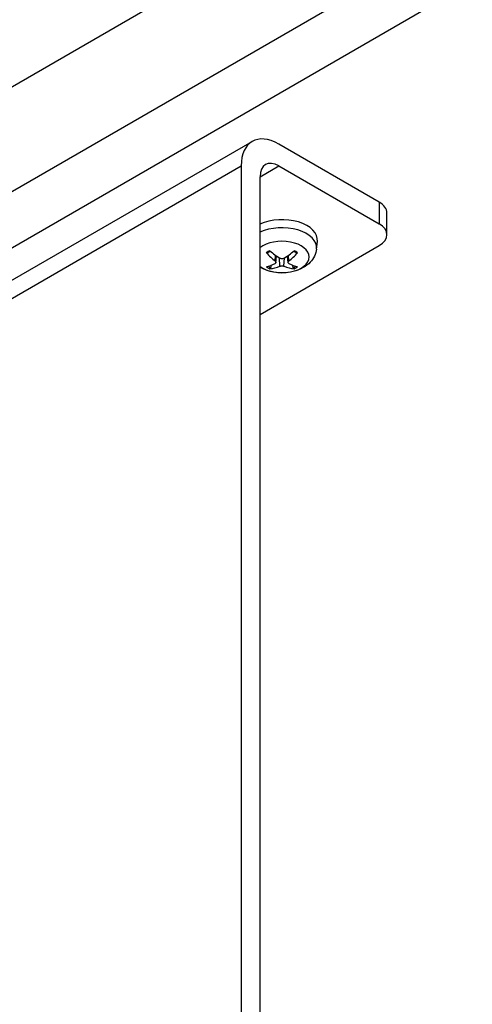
# Model space of a CAD drawing. Header units: millimetres. Extents: x 0 to 2970, y 0 to 2100.
# Tile 43 of 55: x 1971 to 2022, y 1634 to 1744. Entities that reach past the tile are written whole.
import ezdxf

# ---------------------------------------------------------------- set-up
doc = ezdxf.new("R2010")
doc.units = ezdxf.units.MM
doc.header["$LTSCALE"] = 0.2
doc.layers.add('01_Object Line', color=4, linetype='Continuous')

# ---------------------------------------------------------------- blocks, each defined once
blk = doc.blocks.new('A$Cc9b2b0eb')
for p, q in [((0, 191.06), (309.71, 369.87)), ((319.97, 363.95), (10.25, 185.14)), ((14.74, 181.43), (325.87, 361.06)), ((252.86, 315.23), (285.39, 334.01)), ((299.7, 327.18), (288.39, 333.71)), ((251.62, 312.48), (284.15, 331.26)), ((284.15, 331.26), (284.15, 230.83)), ((286.27, 330.03), (288.39, 331.26)), ((288.39, 331.26), (299.7, 324.73)), ((286.27, 229.61), (286.27, 330.03)), ((299.7, 327.18), (299.7, 324.73)), ((300.58, 323.5), (300.58, 325.95)), ((286.27, 314.52), (299.7, 322.28)), ((292.64, 321.89), (292.74, 322.75)), ((287.97, 320.53), (288.02, 321.18)), ((288.06, 320.38), (288.13, 321.1)), ((288.52, 319.95), (288.46, 320.89)), ((288.97, 319.95), (289.03, 320.89)), ((289.43, 320.38), (289.35, 321.1)), ((289.52, 320.53), (289.47, 321.18)), ((287.49, 319.78), (287.58, 320.09)), ((289.9, 320.09), (290, 319.78))]:
    blk.add_line(p, q)
for centre, major_axis, ratio, start_param, end_param in [((288.39, 328.81), (-3, 5.2), 0.57735, 5.497787, 7.068583), ((288.39, 328.81), (-1.5, 2.6), 0.57735, 5.497787, 7.068583), ((297.58, 325.95), (3, 0), 0.57735, 0, 0.785398), ((288.74, 322.89), (4, 0), 0.57735, 6.221282, 8.521092), ((288.74, 322.03), (3.91, 0), 0.57735, 6.221282, 8.539906), ((297.58, 323.5), (3, 0), 0.57735, 5.497787, 7.068583), ((288.74, 320.99), (3.07, 0), 0.57735, 3.774267, 8.792103), ((288.74, 320.68), (-2.23, 0), 0.57735, 5.371484, 5.62409), ((288.85, 325.71), (2.54, -5.98), 0.595263, 5.222971, 5.461955), ((288.65, 325.6), (-3.89, 5.21), 0.553534, 1.94329, 2.182274), ((288.84, 325.6), (-3.89, -5.21), 0.553534, 0.959319, 1.198303), ((288.64, 325.71), (2.54, 5.98), 0.595263, 3.962823, 4.201807), ((288.74, 320.68), (-2.23, 0), 0.57735, 3.800688, 4.053293), ((288.85, 325.6), (-3.41, -5.53), 0.494624, 0.454848, 0.693832), ((288.74, 320.68), (2.23, 0), 0.57735, 3.800688, 4.053293), ((288.74, 320.73), (-2.07, 0), 0.57735, 0.71623, 0.922423), ((288.65, 325.72), (3.06, 5.73), 0.654173, 3.559781, 3.798766), ((288.84, 325.72), (3.06, -5.73), 0.654173, 5.626012, 5.864997), ((288.64, 325.6), (-3.41, 5.53), 0.494624, 2.447761, 2.686745), ((288.74, 320.73), (-2.07, 0), 0.57735, 2.21917, 2.425363), ((288.74, 320.68), (2.23, 0), 0.57735, 5.371484, 5.62409)]:
    blk.add_ellipse(centre, major_axis=major_axis, ratio=ratio, start_param=start_param, end_param=end_param)
for points, knots in [([(292.64, 321.89), (292.61, 321.61), (292.53, 321.34), (292.29, 320.83), (292.12, 320.6), (291.7, 320.15), (291.43, 319.95), (290.79, 319.59), (290.41, 319.45), (289.61, 319.25), (289.18, 319.2), (288.34, 319.2), (287.92, 319.25), (287.1, 319.44), (286.7, 319.59), (286.31, 319.81), (286.29, 319.82), (286.27, 319.83)], [3.988894, 3.988894, 3.988894, 3.988894, 4.193854, 4.193854, 4.426444, 4.426444, 4.723801, 4.723801, 5.099061, 5.099061, 5.493486, 5.493486, 5.883323, 5.883323, 6.27759, 6.27759, 6.296981, 6.296981, 6.296981, 6.296981]), ([(287.08, 321.44), (287.08, 321.44), (287.08, 321.44), (287.07, 321.43), (287.05, 321.43), (287.03, 321.43), (287.02, 321.44), (287, 321.45), (286.99, 321.46), (286.98, 321.47)], [0.04555356, 0.04555356, 0.04555356, 0.04555356, 0.04646968, 0.04646968, 0.0511089, 0.0511089, 0.05581605, 0.05581605, 0.05997866, 0.05997866, 0.05997866, 0.05997866]), ([(287.08, 321.44), (287.1, 321.46), (287.12, 321.47), (287.17, 321.51), (287.2, 321.52), (287.25, 321.55), (287.27, 321.57), (287.33, 321.6), (287.36, 321.61), (287.4, 321.63), (287.42, 321.64), (287.43, 321.65)], [1.4342217, 1.4342217, 1.4342217, 1.4342217, 1.4887382, 1.4887382, 1.5432546, 1.5432546, 1.5977711, 1.5977711, 1.6522876, 1.6522876, 1.6836274, 1.6836274, 1.6836274, 1.6836274]), ([(288.97, 320.85), (288.94, 320.83), (288.9, 320.81), (288.81, 320.79), (288.77, 320.78), (288.69, 320.79), (288.64, 320.79), (288.57, 320.82), (288.54, 320.83), (288.52, 320.85)], [0, 0, 0, 0, 0.01249978, 0.01249978, 0.02499956, 0.02499956, 0.03752367, 0.03752367, 0.04667661, 0.04667661, 0.04667661, 0.04667661]), ([(290.05, 321.65), (290.07, 321.64), (290.09, 321.63), (290.13, 321.61), (290.16, 321.6), (290.21, 321.57), (290.24, 321.55), (290.29, 321.52), (290.32, 321.51), (290.36, 321.47), (290.39, 321.46), (290.41, 321.44)], [3.0287616, 3.0287616, 3.0287616, 3.0287616, 3.0601014, 3.0601014, 3.1146179, 3.1146179, 3.1691343, 3.1691343, 3.2236508, 3.2236508, 3.2781673, 3.2781673, 3.2781673, 3.2781673]), ([(290.5, 321.47), (290.5, 321.46), (290.49, 321.45), (290.47, 321.44), (290.45, 321.43), (290.43, 321.43), (290.42, 321.43), (290.41, 321.44), (290.41, 321.44), (290.41, 321.44)], [0.01456007, 0.01456007, 0.01456007, 0.01456007, 0.01872268, 0.01872268, 0.02342983, 0.02342983, 0.02806906, 0.02806906, 0.02898518, 0.02898518, 0.02898518, 0.02898518]), ([(287.49, 319.78), (287.49, 319.76), (287.48, 319.75), (287.47, 319.73), (287.46, 319.71), (287.44, 319.69), (287.42, 319.68), (287.4, 319.67), (287.39, 319.67), (287.38, 319.66)], [0.0427285, 0.0427285, 0.0427285, 0.0427285, 0.04646968, 0.04646968, 0.0511089, 0.0511089, 0.05581605, 0.05581605, 0.05997866, 0.05997866, 0.05997866, 0.05997866]), ([(287.97, 320.53), (288, 320.51), (288.02, 320.48), (288.05, 320.43), (288.06, 320.4), (288.05, 320.36), (288.04, 320.33), (288.01, 320.3), (287.99, 320.28), (287.97, 320.27)], [0, 0, 0, 0, 0.01249978, 0.01249978, 0.02499956, 0.02499956, 0.03752367, 0.03752367, 0.04667661, 0.04667661, 0.04667661, 0.04667661]), ([(288.52, 319.95), (288.55, 319.97), (288.59, 319.98), (288.67, 319.99), (288.72, 319.99), (288.8, 319.99), (288.85, 319.99), (288.92, 319.97), (288.94, 319.96), (288.97, 319.95)], [0, 0, 0, 0, 0.01249978, 0.01249978, 0.02499956, 0.02499956, 0.03752367, 0.03752367, 0.04667661, 0.04667661, 0.04667661, 0.04667661]), ([(289.52, 320.27), (289.49, 320.29), (289.46, 320.3), (289.44, 320.35), (289.43, 320.37), (289.43, 320.42), (289.44, 320.45), (289.48, 320.49), (289.49, 320.51), (289.52, 320.53)], [0, 0, 0, 0, 0.01249978, 0.01249978, 0.02499956, 0.02499956, 0.03752367, 0.03752367, 0.04667661, 0.04667661, 0.04667661, 0.04667661]), ([(290.11, 319.66), (290.1, 319.67), (290.09, 319.67), (290.06, 319.68), (290.05, 319.69), (290.03, 319.71), (290.02, 319.73), (290.01, 319.75), (290, 319.76), (290, 319.78)], [0.01456007, 0.01456007, 0.01456007, 0.01456007, 0.01872268, 0.01872268, 0.02342983, 0.02342983, 0.02806906, 0.02806906, 0.03181023, 0.03181023, 0.03181023, 0.03181023])]:
    blk.add_open_spline(points, degree=3, knots=knots)

msp = doc.modelspace()

# ---------------------------------------------------------------- block references
at = {"layer": '01_Object Line'}
msp.add_blockref('A$Cc9b2b0eb', (1711.733, 1396.752), dxfattribs=at)

doc.saveas('drawing.dxf')
